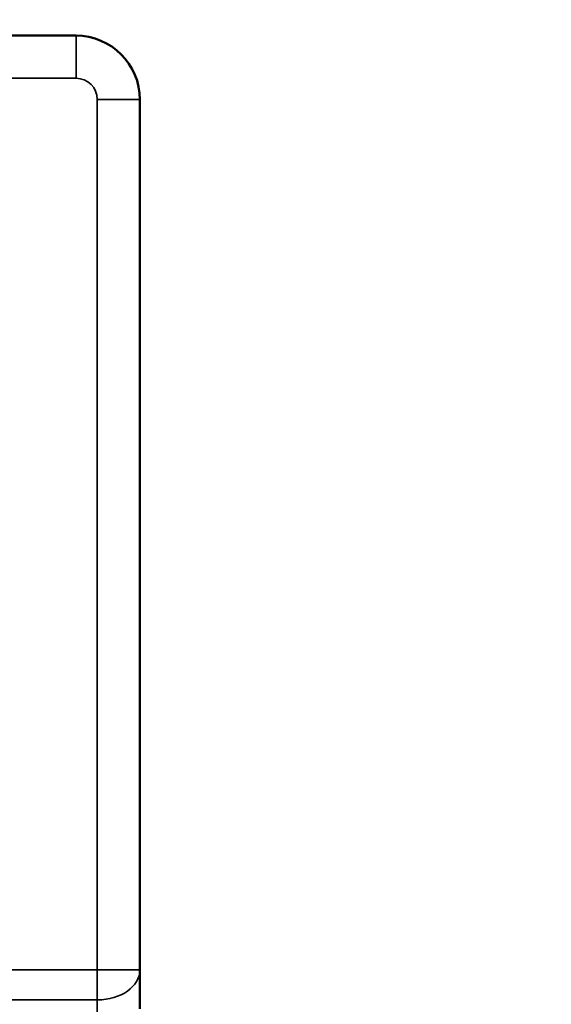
# Model space of a CAD drawing. Header units: inches. Extents: x 1 to 271, y 5 to 171.
# Tile 44 of 256: x 48.603 to 49.353, y 97.558 to 98.944. Entities that reach past the tile are written whole.
import ezdxf

# ---------------------------------------------------------------- set-up
doc = ezdxf.new("R2010")
doc.units = ezdxf.units.IN
doc.header["$LTSCALE"] = 8
doc.header["$MEASUREMENT"] = 0
for name, color, linetype, lineweight in [('Dimension (ANSI)', 7, 'Continuous', 25), ('Visible (ANSI)', 7, 'Continuous', 50), ('Visible Narrow (ANSI)', 7, 'Continuous', 35)]:
    doc.layers.add(name, color=color, linetype=linetype, lineweight=lineweight)
doc.styles.add('Dimension Text', font='tahoma.ttf')
doc.dimstyles.new('Dual Dimension', dxfattribs={"dimscale": 8, "dimtxt": 0.12, "dimasz": 0.098425, "dimexe": 0.125, "dimexo": 0.0625, "dimgap": 0.031496, "dimtad": 0, "dimtih": 1, "dimtoh": 1, "dimrnd": 1e-08, "dimzin": 4, "dimdsep": 46, "dimtxsty": 'Dimension Text', "dimcen": 0.09, "dimdle": 0.393701, "dimclrd": 256, "dimclre": 256, "dimclrt": 256, "dimadec": 0, "dimazin": 1, "dimtfac": 1, "dimtofl": 0, "dimtmove": 0, "dimatfit": 3, "dimfxl": 1, "dimtolj": 1, "dimtzin": 4, "dimlwd": -1, "dimlwe": -1, "dimarcsym": 0})

# ---------------------------------------------------------------- blocks, each defined once
blk = doc.blocks.new('*D13')
at = {"layer": 'Defpoints', "color": 0, "transparency": 16777216}
for p in [(72.3326, 121.6706), (17.7607, 87.0916), (44.4226, 87.0916)]:
    blk.add_point(p, dxfattribs=at)
at = {"layer": 'Dimension (ANSI)', "transparency": 16777216}
for p, q in [((71.8326, 121.6706), (16.7607, 121.6706)), ((17.7607, 120.8832), (17.7607, 106.5363)), ((17.7607, 87.879), (17.7607, 102.2259)), ((43.9226, 87.0916), (16.7607, 87.0916))]:
    blk.add_line(p, q, dxfattribs=at)
for points in [[(17.6295, 120.8832), (17.8919, 120.8832), (17.7607, 121.6706)], [(17.6295, 87.879), (17.8919, 87.879), (17.7607, 87.0916)]]:
    blk.add_solid(points, dxfattribs=at)
at = {"layer": 'Dimension (ANSI)', "transparency": 16777216, "insert": (17.7607, 104.3811), "char_height": 0.96, "attachment_point": 5, "style": 'Dimension Text'}
blk.add_mtext('\\A1;{\\H3.0x;(}\\S34.58^ 878.3 mm;{\\H3.0x;)}', dxfattribs=at)

msp = doc.modelspace()

# ---------------------------------------------------------------- linework, layer by layer
at = {"layer": 'Visible (ANSI)'}
for p, q in [((48.6826, 98.9216), (47.1626, 98.9216)), ((48.7726, 97.6064), (48.7726, 98.8316)), ((48.7726, 97.6064), (48.7726, 97.5516))]:
    msp.add_line(p, q, dxfattribs=at)
msp.add_arc((48.6826, 98.8316), 0.09, 360, 90, dxfattribs=at)
at = {"layer": 'Visible Narrow (ANSI)'}
for p, q in [((48.6826, 98.9216), (48.6826, 98.8616)), ((48.6826, 98.8616), (47.1626, 98.8616)), ((48.7126, 97.6064), (48.7126, 98.8316)), ((48.7726, 98.8316), (48.7126, 98.8316)), ((47.1326, 97.6064), (48.7126, 97.6064)), ((48.7126, 97.564), (48.7126, 97.6064)), ((48.7726, 97.6064), (48.7126, 97.6064)), ((47.1326, 97.564), (48.7126, 97.564)), ((48.7126, 97.564), (48.7126, 97.5091))]:
    msp.add_line(p, q, dxfattribs=at)
msp.add_arc((48.6826, 98.8316), 0.03, 360, 90, dxfattribs=at)
msp.add_ellipse((48.7126, 97.6064), major_axis=(0.06, 0), ratio=0.707107, start_param=4.712389, end_param=6.283185, dxfattribs=at)

# ---------------------------------------------------------------- dimensions: what is measured, and where the dimension line sits
at = {"layer": 'Dimension (ANSI)'}
dim = msp.add_linear_dim(base=(17.7607, 87.0916), p1=(72.3326, 121.6706), p2=(44.4226, 87.0916), angle=90, text='{\\H3.0x;(}\\S<>^ 878.3 mm;{\\H3.0x;)}', dimstyle='Dual Dimension', override={"dimgap": 0.031496, "dimdec": 2, "dimpost": '\\X', "dimtol": 0, "dimlim": 0, "dimtp": 0, "dimtm": 0, "dimtdec": 2, "dimatfit": 1}, dxfattribs=at)
dim.commit()
dim.dimension.update_dxf_attribs({"geometry": '*D13', "text_midpoint": (17.7607, 104.3811), "dimtype": 160})

doc.saveas('drawing.dxf')
